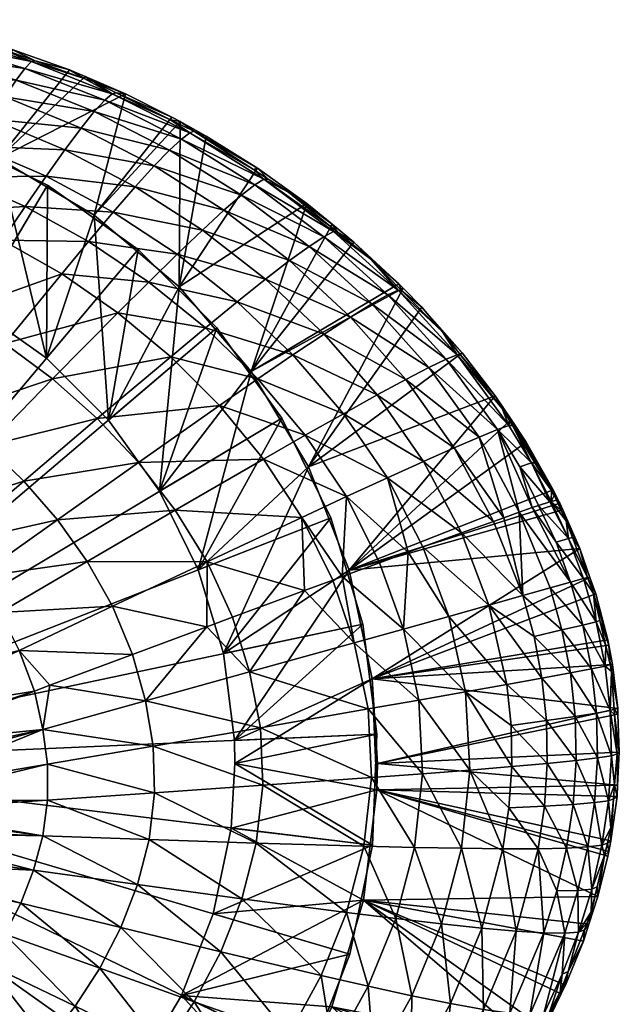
# Model space of a CAD drawing. Extents: x -0.193 to 0.201, y -0.206 to 0.062.
# Tile 256 of 256: x 0.178 to 0.201, y 0.024 to 0.061. Entities that reach past the tile are written whole.
import ezdxf

# ---------------------------------------------------------------- set-up
doc = ezdxf.new("R2010")
doc.units = 0
doc.layers.add('mesh', color=7, linetype='CONTINUOUS')

msp = doc.modelspace()

# ---------------------------------------------------------------- meshes
at = {"layer": 'mesh'}
mesh = msp.add_polyface(dxfattribs=at)
corners = [(0.177052, 0.06005, 0.01195), (0.177725, 0.059922, 0.007951), (0.178605, 0.059494, 0.01195), (0.177069, 0.06011, 0.007951), (0.176897, 0.060106, 0.01195), (0.175441, 0.060448, 0.01195), (0.1755, 0.060557, 0.007951), (0.17351, 0.060901, 0.01195), (0.178459, 0.059463, 0.013653), (0.175304, 0.0604, 0.013656), (0.172082, 0.061053, 0.013658), (0.178211, 0.059206, 0.01528), (0.174828, 0.059692, 0.016822), (0.175097, 0.060136, 0.015289), (0.177879, 0.058765, 0.016808), (0.1741, 0.058202, 0.019481), (0.17746, 0.058127, 0.01821), (0.176955, 0.057287, 0.019467), (0.174497, 0.05905, 0.018226), (0.175719, 0.055081, 0.021573), (0.179016, 0.055123, 0.020573), (0.17822, 0.05397, 0.02157), (0.17637, 0.056262, 0.020583), (0.173141, 0.055968, 0.021573), (0.173645, 0.057164, 0.020592), (0.179729, 0.056124, 0.01945), (0.177219, 0.055785, 0.007951), (0.179901, 0.059151, 0.007951), (0.173292, 0.057307, 0.007951), (0.173292, 0.057307, 0.007376), (0.176322, 0.050142, 0.007376), (0.177219, 0.055785, 0.007376), (0.180842, 0.053637, 0.007951), (0.179075, 0.054786, 0.001341), (0.175287, 0.056627, 0.0007), (0.179075, 0.054786, 0.0007), (0.175287, 0.056627, 0.001341)]
mesh.append_faces([[corners[k] for k in face] for face in [(0, 1, 2, 2), (0, 3, 1, 1), (4, 3, 0, 0), (5, 3, 4, 4), (5, 6, 3, 3), (7, 6, 5, 5), (0, 8, 9, 9), (9, 4, 0, 0), (9, 5, 4, 4), (10, 5, 9, 9), (0, 2, 8, 8), (11, 12, 13, 13), (11, 14, 12, 12), (8, 13, 9, 9), (8, 11, 13, 13), (15, 16, 17, 17), (15, 18, 16, 16), (19, 20, 21, 21), (19, 22, 20, 20), (23, 22, 19, 19), (23, 24, 22, 22), (17, 24, 15, 15), (17, 22, 24, 24), (25, 22, 17, 17), (25, 20, 22, 22), (14, 18, 12, 12), (14, 16, 18, 18), (26, 27, 1, 1), (26, 6, 28, 28), (26, 3, 6, 6), (1, 3, 26, 26), (29, 30, 31, 31), (31, 26, 29, 29), (31, 32, 26, 26), (33, 34, 35, 35), (36, 34, 33, 33)]])
mesh = msp.add_polyface(dxfattribs=at)
corners = [(0.181678, 0.058276, 0.01195), (0.182027, 0.058244, 0.007951), (0.183786, 0.057358, 0.007951), (0.180813, 0.058704, 0.01195), (0.180491, 0.0589, 0.007951), (0.180465, 0.058828, 0.01195), (0.179901, 0.059151, 0.007951), (0.178605, 0.059494, 0.01195), (0.177725, 0.059922, 0.007951), (0.181522, 0.058247, 0.01365), (0.178459, 0.059463, 0.013653), (0.183737, 0.057259, 0.01195), (0.184466, 0.056758, 0.013646), (0.181237, 0.058001, 0.015271), (0.177879, 0.058765, 0.016808), (0.178211, 0.059206, 0.01528), (0.180844, 0.057569, 0.016792), (0.18415, 0.056527, 0.015261), (0.183699, 0.056112, 0.016775), (0.179729, 0.056124, 0.01945), (0.183113, 0.055509, 0.018171), (0.182397, 0.054718, 0.019433), (0.180341, 0.056945, 0.018191), (0.176955, 0.057287, 0.019467), (0.17746, 0.058127, 0.01821), (0.179016, 0.055123, 0.020573), (0.181561, 0.053754, 0.020562), (0.177219, 0.055785, 0.007951), (0.180842, 0.053637, 0.007951), (0.180842, 0.053637, 0.007376), (0.177219, 0.055785, 0.007376)]
mesh.append_faces([[corners[k] for k in face] for face in [(0, 1, 2, 2), (3, 1, 0, 0), (3, 4, 1, 1), (5, 4, 3, 3), (5, 6, 4, 4), (7, 6, 5, 5), (7, 8, 6, 6), (9, 3, 0, 0), (9, 5, 3, 3), (10, 5, 9, 9), (10, 7, 5, 5), (11, 9, 0, 0), (11, 12, 9, 9), (13, 14, 15, 15), (13, 16, 14, 14), (17, 16, 13, 13), (17, 18, 16, 16), (9, 15, 10, 10), (9, 13, 15, 15), (12, 13, 9, 9), (12, 17, 13, 13), (19, 20, 21, 21), (19, 22, 20, 20), (23, 22, 19, 19), (23, 24, 22, 22), (21, 25, 19, 19), (21, 26, 25, 25), (16, 24, 14, 14), (16, 22, 24, 24), (18, 22, 16, 16), (18, 20, 22, 22), (27, 4, 6, 6), (27, 1, 4, 4), (28, 1, 27, 27), (28, 2, 1, 1), (29, 28, 30, 30)]])
mesh = msp.add_polyface(dxfattribs=at)
corners = [(0.187428, 0.055009, 0.01195), (0.188895, 0.054081, 0.007951), (0.188203, 0.054509, 0.01195), (0.184621, 0.056822, 0.01195), (0.184103, 0.057198, 0.007951), (0.185083, 0.056644, 0.007951), (0.183737, 0.057259, 0.01195), (0.183786, 0.057358, 0.007951), (0.181678, 0.058276, 0.01195), (0.184466, 0.056758, 0.013646), (0.18687, 0.05537, 0.01195), (0.18727, 0.055011, 0.013643), (0.189789, 0.053217, 0.01195), (0.186924, 0.054798, 0.015251), (0.183699, 0.056112, 0.016775), (0.18415, 0.056527, 0.015261), (0.186418, 0.054404, 0.01676), (0.189537, 0.052826, 0.015244), (0.18898, 0.052457, 0.016747), (0.189908, 0.053021, 0.01364), (0.184938, 0.053079, 0.019417), (0.185754, 0.053831, 0.018153), (0.188241, 0.051919, 0.018137), (0.182397, 0.054718, 0.019433), (0.183113, 0.055509, 0.018171), (0.181561, 0.053754, 0.020562), (0.183982, 0.052162, 0.020551), (0.180842, 0.053637, 0.007951), (0.184061, 0.050923, 0.007951), (0.187028, 0.055422, 0.007951)]
mesh.append_faces([[corners[k] for k in face] for face in [(0, 1, 2, 2), (3, 4, 5, 5), (6, 4, 3, 3), (6, 7, 4, 4), (8, 7, 6, 6), (3, 9, 6, 6), (10, 9, 3, 3), (10, 11, 9, 9), (0, 11, 10, 10), (11, 2, 12, 12), (0, 2, 11, 11), (13, 14, 15, 15), (13, 16, 14, 14), (17, 16, 13, 13), (17, 18, 16, 16), (11, 15, 9, 9), (11, 13, 15, 15), (19, 13, 11, 11), (19, 17, 13, 13), (20, 21, 22, 22), (23, 21, 20, 20), (23, 24, 21, 21), (20, 25, 23, 23), (20, 26, 25, 25), (16, 24, 14, 14), (16, 21, 24, 24), (18, 21, 16, 16), (18, 22, 21, 21), (27, 4, 7, 7), (28, 5, 4, 4), (0, 29, 1, 1), (10, 29, 0, 0), (3, 29, 10, 10), (3, 5, 29, 29), (28, 1, 29, 29), (29, 5, 28, 28)]])
mesh = msp.add_polyface(dxfattribs=at)
corners = [(0.179608, 0.051419, 0.022462), (0.175537, 0.049959, 0.023958), (0.177361, 0.052701, 0.022457), (0.177453, 0.048778, 0.023979), (0.181741, 0.049943, 0.022468), (0.179264, 0.047432, 0.023999), (0.183741, 0.048278, 0.022475), (0.180956, 0.045928, 0.024019), (0.18559, 0.04643, 0.022484), (0.182512, 0.04427, 0.024039), (0.175296, 0.046108, 0.025221), (0.176788, 0.044898, 0.025245), (0.178175, 0.04356, 0.025268), (0.180623, 0.052643, 0.021567), (0.183982, 0.052162, 0.020551), (0.182906, 0.051106, 0.021564), (0.181561, 0.053754, 0.020562), (0.17822, 0.05397, 0.02157), (0.179016, 0.055123, 0.020573), (0.175018, 0.05378, 0.02245), (0.175719, 0.055081, 0.021573), (0.184061, 0.050923, 0.007951), (0.184103, 0.057198, 0.007951), (0.180842, 0.053637, 0.007951), (0.180842, 0.053637, 0.007376), (0.181381, 0.045877, 0.007376), (0.184061, 0.050923, 0.007376), (0.179028, 0.048219, 0.007376), (0.177219, 0.055785, 0.007376), (0.176322, 0.050142, 0.007376), (0.166071, 0.032851, 0.0007), (0.182508, 0.052347, 0.0007), (0.179075, 0.054786, 0.0007), (0.185492, 0.049375, 0.0007), (0.182508, 0.052347, 0.001341), (0.179075, 0.054786, 0.001341), (0.175287, 0.056627, 0.001341)]
mesh.append_faces([[corners[k] for k in face] for face in [(0, 1, 2, 2), (0, 3, 1, 1), (4, 3, 0, 0), (4, 5, 3, 3), (6, 5, 4, 4), (6, 7, 5, 5), (8, 9, 7, 7), (5, 10, 3, 3), (5, 11, 10, 10), (7, 11, 5, 5), (9, 12, 7, 7), (13, 14, 15, 15), (13, 16, 14, 14), (17, 16, 13, 13), (17, 18, 16, 16), (17, 19, 20, 20), (17, 2, 19, 19), (13, 2, 17, 17), (13, 0, 2, 2), (15, 0, 13, 13), (15, 4, 0, 0), (21, 22, 23, 23), (24, 25, 26, 26), (24, 27, 25, 25), (28, 27, 24, 24), (28, 29, 27, 27), (24, 21, 23, 23), (26, 21, 24, 24), (30, 31, 32, 32), (30, 33, 31, 31), (34, 32, 31, 31), (35, 32, 34, 34), (27, 34, 25, 25), (27, 35, 34, 34), (29, 35, 27, 27), (29, 36, 35, 35)]])
mesh = msp.add_polyface(dxfattribs=at)
corners = [(0.176385, 0.039923, 0.026373), (0.171941, 0.036759, 0.027675), (0.171777, 0.037111, 0.027675), (0.17228, 0.036034, 0.027677), (0.177264, 0.038578, 0.026385), (0.178002, 0.03714, 0.026395), (0.172419, 0.035736, 0.027677), (0.171356, 0.037726, 0.027673), (0.175389, 0.041177, 0.026362), (0.174294, 0.042333, 0.02635), (0.170321, 0.039241, 0.027669), (0.171744, 0.041691, 0.026955), (0.173109, 0.043388, 0.026338), (0.171846, 0.044339, 0.026327), (0.181538, 0.038815, 0.025332), (0.180574, 0.040516, 0.025312), (0.179443, 0.042097, 0.025291), (0.178175, 0.04356, 0.025268), (0.176788, 0.044898, 0.025245), (0.175296, 0.046108, 0.025221), (0.180956, 0.045928, 0.024019), (0.182512, 0.04427, 0.024039), (0.183911, 0.042461, 0.02406), (0.185115, 0.040503, 0.024079), (0.187947, 0.045953, 0.0007), (0.185492, 0.049375, 0.0007), (0.166071, 0.032851, 0.0007), (0.179075, 0.054786, 0.0007), (0.175287, 0.056627, 0.0007), (0.171582, 0.037001, 0.0277), (0.171047, 0.038078, 0.027693), (0.170715, 0.038663, 0.027671), (0.17041, 0.039111, 0.02767), (0.182293, 0.036989, 0.025299), (0.185102, 0.038036, 0.024444)]
mesh.append_faces([[corners[k] for k in face] for face in [(0, 1, 2, 2), (0, 3, 1, 1), (4, 3, 0, 0), (5, 6, 4, 4), (7, 0, 2, 2), (7, 8, 0, 0), (9, 10, 11, 11), (12, 11, 13, 13), (12, 9, 11, 11), (4, 14, 5, 5), (4, 15, 14, 14), (0, 15, 4, 4), (0, 16, 15, 15), (8, 16, 0, 0), (8, 17, 16, 16), (9, 17, 8, 8), (9, 18, 17, 17), (12, 18, 9, 9), (13, 19, 12, 12), (20, 17, 18, 18), (21, 16, 17, 17), (22, 16, 21, 21), (22, 15, 16, 16), (23, 14, 15, 15), (24, 25, 26, 26), (27, 28, 26, 26), (2, 1, 29, 29), (7, 2, 29, 29), (30, 7, 29, 29), (30, 8, 7, 7), (30, 9, 8, 8), (31, 9, 30, 30), (9, 32, 10, 10), (31, 32, 9, 9), (5, 14, 33, 33), (34, 33, 14, 14)]])
mesh = msp.add_polyface(dxfattribs=at)
corners = [(0.191321, 0.051969, 0.01195), (0.190684, 0.052621, 0.007951), (0.192388, 0.051042, 0.007951), (0.190054, 0.053001, 0.01195), (0.189853, 0.053299, 0.007951), (0.189789, 0.053217, 0.01195), (0.188203, 0.054509, 0.01195), (0.188895, 0.054081, 0.007951), (0.18727, 0.055011, 0.013643), (0.189908, 0.053021, 0.01364), (0.19236, 0.050802, 0.013639), (0.194037, 0.049214, 0.01195), (0.194594, 0.048345, 0.013639), (0.191966, 0.050622, 0.015239), (0.18898, 0.052457, 0.016747), (0.189537, 0.052826, 0.015244), (0.19136, 0.05028, 0.016738), (0.194178, 0.048179, 0.015237), (0.193526, 0.047866, 0.016733), (0.187329, 0.051214, 0.019403), (0.190551, 0.049782, 0.018126), (0.189549, 0.049132, 0.019394), (0.188241, 0.051919, 0.018137), (0.186791, 0.047715, 0.007951), (0.192553, 0.050874, 0.007951), (0.188955, 0.044102, 0.007951), (0.193255, 0.050156, 0.007951), (0.194782, 0.048421, 0.007951), (0.194707, 0.048357, 0.01195), (0.192495, 0.050778, 0.01195)]
mesh.append_faces([[corners[k] for k in face] for face in [(0, 1, 2, 2), (3, 1, 0, 0), (3, 4, 1, 1), (5, 4, 3, 3), (6, 4, 5, 5), (6, 7, 4, 4), (8, 5, 9, 9), (9, 0, 10, 10), (9, 3, 0, 0), (5, 3, 9, 9), (11, 12, 10, 10), (13, 14, 15, 15), (13, 16, 14, 14), (17, 16, 13, 13), (17, 18, 16, 16), (10, 15, 9, 9), (10, 13, 15, 15), (12, 13, 10, 10), (12, 17, 13, 13), (19, 20, 21, 21), (19, 22, 20, 20), (16, 22, 14, 14), (16, 20, 22, 22), (18, 20, 16, 16), (23, 2, 1, 1), (23, 24, 2, 2), (25, 26, 24, 24), (27, 28, 11, 11), (11, 26, 27, 27), (29, 26, 11, 11), (29, 24, 26, 26), (29, 2, 24, 24), (0, 2, 29, 29), (10, 0, 29, 29), (11, 10, 29, 29), (28, 12, 11, 11)]])
mesh = msp.add_polyface(dxfattribs=at)
corners = [(0.18559, 0.04643, 0.022484), (0.180956, 0.045928, 0.024019), (0.183741, 0.048278, 0.022475), (0.187261, 0.044397, 0.022496), (0.182512, 0.04427, 0.024039), (0.184938, 0.053079, 0.019417), (0.188241, 0.051919, 0.018137), (0.187329, 0.051214, 0.019403), (0.187036, 0.047432, 0.021566), (0.190282, 0.046115, 0.02054), (0.188834, 0.045297, 0.021572), (0.185051, 0.049367, 0.021563), (0.188368, 0.048342, 0.020539), (0.186258, 0.050356, 0.020543), (0.182906, 0.051106, 0.021564), (0.183982, 0.052162, 0.020551), (0.189549, 0.049132, 0.019394), (0.181741, 0.049943, 0.022468), (0.190396, 0.042971, 0.021581), (0.186791, 0.047715, 0.007951), (0.188895, 0.054081, 0.007951), (0.184061, 0.050923, 0.007951), (0.189853, 0.053299, 0.007951), (0.190684, 0.052621, 0.007951), (0.188955, 0.044102, 0.007951), (0.192553, 0.050874, 0.007951), (0.184061, 0.050923, 0.007376), (0.183316, 0.043179, 0.007376), (0.186791, 0.047715, 0.007376), (0.181381, 0.045877, 0.007376), (0.188955, 0.044102, 0.007376), (0.187947, 0.045953, 0.001341), (0.185492, 0.049375, 0.0007), (0.187947, 0.045953, 0.0007), (0.185492, 0.049375, 0.001341), (0.182508, 0.052347, 0.0007), (0.182508, 0.052347, 0.001341)]
mesh.append_faces([[corners[k] for k in face] for face in [(0, 1, 2, 2), (3, 4, 0, 0), (5, 6, 7, 7), (8, 9, 10, 10), (11, 12, 8, 8), (11, 13, 12, 12), (14, 13, 11, 11), (14, 15, 13, 13), (7, 15, 5, 5), (7, 13, 15, 15), (16, 13, 7, 7), (16, 12, 13, 13), (11, 17, 14, 14), (11, 2, 17, 17), (8, 2, 11, 11), (8, 0, 2, 2), (10, 0, 8, 8), (10, 3, 0, 0), (18, 3, 10, 10), (19, 20, 21, 21), (19, 22, 20, 20), (23, 22, 19, 19), (24, 25, 19, 19), (26, 27, 28, 28), (26, 29, 27, 27), (26, 19, 21, 21), (28, 19, 26, 26), (28, 24, 19, 19), (30, 24, 28, 28), (31, 32, 33, 33), (34, 32, 31, 31), (34, 35, 32, 32), (36, 35, 34, 34), (27, 34, 31, 31), (29, 34, 27, 27), (29, 36, 34, 34)]])
mesh = msp.add_polyface(dxfattribs=at)
corners = [(0.198222, 0.043229, 0.008459), (0.196635, 0.045902, 0.007951), (0.197209, 0.04504, 0.007951), (0.19669, 0.04567, 0.01195), (0.196305, 0.046312, 0.01195), (0.196038, 0.046797, 0.007951), (0.196576, 0.045861, 0.01195), (0.194594, 0.048345, 0.013639), (0.196555, 0.045668, 0.013641), (0.197414, 0.044256, 0.013643), (0.197537, 0.044257, 0.01195), (0.196116, 0.045512, 0.015238), (0.193526, 0.047866, 0.016733), (0.194178, 0.048179, 0.015237), (0.195422, 0.04523, 0.016733), (0.196964, 0.044104, 0.015239), (0.191564, 0.046827, 0.019391), (0.194486, 0.044827, 0.01812), (0.193323, 0.04431, 0.019392), (0.192651, 0.047413, 0.01812), (0.189549, 0.049132, 0.019394), (0.190551, 0.049782, 0.018126), (0.188834, 0.045297, 0.021572), (0.190282, 0.046115, 0.02054), (0.191949, 0.043687, 0.020545), (0.187036, 0.047432, 0.021566), (0.188368, 0.048342, 0.020539), (0.190495, 0.040182, 0.007951), (0.194707, 0.048357, 0.01195), (0.194782, 0.048421, 0.007951), (0.196945, 0.04238, 0.016708), (0.188955, 0.044102, 0.007951), (0.193255, 0.050156, 0.007951)]
mesh.append_faces([[corners[k] for k in face] for face in [(0, 1, 2, 2), (3, 1, 0, 0), (1, 4, 5, 5), (1, 6, 4, 4), (3, 6, 1, 1), (7, 4, 8, 8), (9, 3, 10, 10), (8, 3, 9, 9), (8, 6, 3, 3), (4, 6, 8, 8), (11, 12, 13, 13), (11, 14, 12, 12), (8, 13, 7, 7), (8, 11, 13, 13), (9, 11, 8, 8), (9, 15, 11, 11), (16, 17, 18, 18), (16, 19, 17, 17), (20, 19, 16, 16), (20, 21, 19, 19), (22, 23, 24, 24), (25, 26, 23, 23), (16, 26, 20, 20), (16, 23, 26, 26), (18, 23, 16, 16), (18, 24, 23, 23), (12, 19, 21, 21), (14, 19, 12, 12), (14, 17, 19, 19), (27, 1, 5, 5), (5, 28, 29, 29), (5, 4, 28, 28), (7, 28, 4, 4), (30, 14, 11, 11), (31, 5, 29, 29), (29, 32, 31, 31)]])
mesh = msp.add_polyface(dxfattribs=at)
corners = [(0.188813, 0.039413, 0.023014), (0.19069, 0.037432, 0.022551), (0.186724, 0.036326, 0.024122), (0.182783, 0.035227, 0.02537), (0.185102, 0.038036, 0.024444), (0.187261, 0.044397, 0.022496), (0.183911, 0.042461, 0.02406), (0.182512, 0.04427, 0.024039), (0.188708, 0.042187, 0.022509), (0.185115, 0.040503, 0.024079), (0.180574, 0.040516, 0.025312), (0.181538, 0.038815, 0.025332), (0.188834, 0.045297, 0.021572), (0.191949, 0.043687, 0.020545), (0.190396, 0.042971, 0.021581), (0.190238, 0.03994, 0.022353), (0.188955, 0.044102, 0.007376), (0.185736, 0.03702, 0.007376), (0.190495, 0.040182, 0.007376), (0.184781, 0.0402, 0.007376), (0.186791, 0.047715, 0.007376), (0.183316, 0.043179, 0.007376), (0.190495, 0.040182, 0.007951), (0.188955, 0.044102, 0.007951), (0.166071, 0.032851, 0.0007), (0.189806, 0.042174, 0.0007), (0.187947, 0.045953, 0.0007), (0.191017, 0.03814, 0.0007), (0.189806, 0.042174, 0.001341), (0.191017, 0.03814, 0.001341), (0.187947, 0.045953, 0.001341), (0.186077, 0.038398, 0.024069), (0.182293, 0.036989, 0.025299), (0.189884, 0.039809, 0.022517)]
mesh.append_faces([[corners[k] for k in face] for face in [(0, 1, 2, 2), (2, 3, 4, 4), (5, 6, 7, 7), (8, 6, 5, 5), (8, 9, 6, 6), (0, 9, 8, 8), (9, 10, 6, 6), (4, 11, 9, 9), (12, 13, 14, 14), (14, 8, 5, 5), (15, 8, 14, 14), (16, 17, 18, 18), (16, 19, 17, 17), (20, 19, 16, 16), (20, 21, 19, 19), (16, 22, 23, 23), (18, 22, 16, 16), (24, 25, 26, 26), (24, 27, 25, 25), (28, 25, 29, 29), (28, 26, 25, 25), (30, 26, 28, 28), (17, 28, 29, 29), (19, 28, 17, 17), (19, 30, 28, 28), (21, 30, 19, 19), (0, 2, 31, 31), (3, 32, 4, 4), (2, 4, 31, 31), (1, 33, 15, 15), (0, 33, 1, 1), (0, 8, 33, 33), (4, 9, 31, 31), (0, 31, 9, 9), (15, 33, 8, 8)]])
mesh = msp.add_polyface(dxfattribs=at)
corners = [(0.196477, 0.035846, 0.01945), (0.194909, 0.035567, 0.020608), (0.194273, 0.038433, 0.020581), (0.195793, 0.038858, 0.019423), (0.194762, 0.0416, 0.019405), (0.197081, 0.039218, 0.018146), (0.192555, 0.037953, 0.02162), (0.192742, 0.040863, 0.020942), (0.19069, 0.037432, 0.022551), (0.190238, 0.03994, 0.022353), (0.193138, 0.035256, 0.021646), (0.196964, 0.044104, 0.015239), (0.197441, 0.042555, 0.015892), (0.196116, 0.045512, 0.015238), (0.190396, 0.042971, 0.021581), (0.191949, 0.043687, 0.020545), (0.193323, 0.04431, 0.019392), (0.196357, 0.042174, 0.017673), (0.194486, 0.044827, 0.01812), (0.195422, 0.04523, 0.016733), (0.190495, 0.040182, 0.007951), (0.198484, 0.042725, 0.007951), (0.198229, 0.043233, 0.007951), (0.197209, 0.04504, 0.007951), (0.198593, 0.042476, 0.007951), (0.191368, 0.036062, 0.007951), (0.199241, 0.041009, 0.007951), (0.199845, 0.039284, 0.007951), (0.199626, 0.039911, 0.007951), (0.196038, 0.046797, 0.007951), (0.188955, 0.044102, 0.007951), (0.196635, 0.045902, 0.007951), (0.190495, 0.040182, 0.007376), (0.191368, 0.036062, 0.007376), (0.191017, 0.03814, 0.001341), (0.189806, 0.042174, 0.0007), (0.191017, 0.03814, 0.0007), (0.195969, 0.042034, 0.018095), (0.191653, 0.040462, 0.021556), (0.193293, 0.041064, 0.020523), (0.196945, 0.04238, 0.016708)]
mesh.append_faces([[corners[k] for k in face] for face in [(0, 1, 2, 2), (3, 4, 5, 5), (2, 3, 0, 0), (2, 6, 7, 7), (1, 6, 2, 2), (6, 8, 9, 9), (10, 8, 6, 6), (11, 12, 13, 13), (14, 15, 7, 7), (4, 15, 16, 16), (17, 18, 19, 19), (20, 21, 22, 22), (23, 20, 22, 22), (20, 24, 21, 21), (25, 26, 20, 20), (27, 28, 25, 25), (20, 29, 30, 30), (23, 31, 20, 20), (32, 25, 20, 20), (33, 25, 32, 32), (34, 35, 36, 36), (5, 4, 37, 37), (7, 6, 38, 38), (39, 4, 3, 3), (2, 39, 3, 3), (37, 17, 5, 5), (2, 7, 39, 39), (6, 9, 38, 38), (19, 40, 17, 17), (7, 15, 39, 39), (9, 14, 38, 38), (16, 37, 4, 4), (16, 18, 37, 37), (14, 7, 38, 38), (4, 39, 15, 15), (17, 37, 18, 18)]])
mesh = msp.add_polyface(dxfattribs=at)
corners = [(0.198222, 0.043229, 0.008459), (0.19817, 0.043201, 0.011951), (0.197537, 0.044257, 0.01195), (0.19669, 0.04567, 0.01195), (0.197209, 0.04504, 0.007951), (0.198229, 0.043233, 0.007951), (0.198729, 0.042052, 0.01195), (0.198541, 0.042449, 0.011951), (0.198593, 0.042476, 0.007951), (0.199241, 0.041009, 0.007951), (0.198964, 0.041426, 0.01195), (0.198265, 0.043021, 0.011951), (0.198356, 0.042839, 0.011951), (0.198484, 0.042725, 0.007951), (0.198817, 0.041387, 0.013649), (0.199378, 0.039867, 0.013651), (0.198342, 0.04124, 0.01525), (0.198891, 0.039727, 0.015255), (0.197441, 0.042555, 0.015892), (0.197414, 0.044256, 0.013643), (0.198109, 0.042777, 0.013993), (0.196964, 0.044104, 0.015239), (0.190495, 0.040182, 0.007951), (0.199535, 0.039912, 0.01195), (0.198151, 0.042787, 0.01364), (0.197676, 0.042633, 0.015224), (0.196945, 0.04238, 0.016708), (0.197081, 0.039218, 0.018146), (0.196357, 0.042174, 0.017673), (0.196116, 0.045512, 0.015238)]
mesh.append_faces([[corners[k] for k in face] for face in [(0, 1, 2, 2), (3, 0, 2, 2), (0, 4, 5, 5), (6, 7, 8, 8), (9, 6, 8, 8), (9, 10, 6, 6), (11, 1, 0, 0), (12, 8, 7, 7), (12, 13, 8, 8), (11, 13, 12, 12), (11, 5, 13, 13), (0, 5, 11, 11), (6, 10, 14, 14), (15, 16, 14, 14), (17, 18, 16, 16), (19, 2, 1, 1), (20, 21, 19, 19), (22, 9, 8, 8), (9, 23, 10, 10), (24, 12, 7, 7), (6, 24, 7, 7), (14, 10, 23, 23), (14, 24, 6, 6), (20, 24, 14, 14), (14, 25, 20, 20), (14, 16, 25, 25), (16, 18, 25, 25), (17, 26, 18, 18), (27, 28, 26, 26), (11, 12, 24, 24), (24, 1, 11, 11), (24, 19, 1, 1), (24, 20, 19, 19), (29, 18, 26, 26), (21, 25, 18, 18), (20, 25, 21, 21)]])
mesh = msp.add_polyface(dxfattribs=at)
corners = [(0.200475, 0.036611, 0.007951), (0.200386, 0.036603, 0.01195), (0.200337, 0.037339, 0.007951), (0.200297, 0.037547, 0.007951), (0.199763, 0.039304, 0.01195), (0.199845, 0.039284, 0.007951), (0.200001, 0.038271, 0.01195), (0.200222, 0.037314, 0.01195), (0.197081, 0.039218, 0.018146), (0.19812, 0.03951, 0.016755), (0.198565, 0.037917, 0.016763), (0.200197, 0.036549, 0.013657), (0.199855, 0.038227, 0.013654), (0.199378, 0.039867, 0.013651), (0.199354, 0.038103, 0.01526), (0.198891, 0.039727, 0.015255), (0.199685, 0.036441, 0.015267), (0.198342, 0.04124, 0.01525), (0.195793, 0.038858, 0.019423), (0.197506, 0.037672, 0.018156), (0.197808, 0.036087, 0.018171), (0.198883, 0.036286, 0.016774), (0.191368, 0.036062, 0.007951), (0.199626, 0.039911, 0.007951), (0.199241, 0.041009, 0.007951), (0.199535, 0.039912, 0.01195), (0.198817, 0.041387, 0.013649), (0.196945, 0.04238, 0.016708)]
mesh.append_faces([[corners[k] for k in face] for face in [(0, 1, 2, 2), (3, 4, 5, 5), (3, 6, 4, 4), (2, 6, 3, 3), (2, 7, 6, 6), (1, 7, 2, 2), (8, 9, 10, 10), (11, 7, 1, 1), (12, 7, 11, 11), (12, 6, 7, 7), (12, 4, 6, 6), (13, 4, 12, 12), (14, 9, 15, 15), (14, 10, 9, 9), (16, 10, 14, 14), (13, 15, 17, 17), (12, 15, 13, 13), (12, 14, 15, 15), (11, 14, 12, 12), (11, 16, 14, 14), (18, 19, 20, 20), (21, 10, 16, 16), (19, 10, 21, 21), (19, 8, 10, 10), (18, 8, 19, 19), (22, 2, 3, 3), (5, 22, 3, 3), (22, 0, 2, 2), (22, 23, 24, 24), (23, 25, 24, 24), (5, 25, 23, 23), (5, 4, 25, 25), (26, 25, 13, 13), (13, 25, 4, 4), (9, 27, 15, 15), (8, 27, 9, 9)]])
mesh = msp.add_polyface(dxfattribs=at)
corners = [(0.186436, 0.027727, 0.024201), (0.189438, 0.024815, 0.022733), (0.185639, 0.025713, 0.024223), (0.18698, 0.02984, 0.02418), (0.190405, 0.027206, 0.022688), (0.178056, 0.027565, 0.026461), (0.181851, 0.026632, 0.025414), (0.181051, 0.02509, 0.025421), (0.178543, 0.028812, 0.026454), (0.182485, 0.028265, 0.025407), (0.17889, 0.030118, 0.026446), (0.182922, 0.029975, 0.0254), (0.179072, 0.031468, 0.026439), (0.183129, 0.031744, 0.025391), (0.179071, 0.032826, 0.026431), (0.18308, 0.033515, 0.02538), (0.17889, 0.034142, 0.026424), (0.182783, 0.035227, 0.02537), (0.187135, 0.034213, 0.024138), (0.186724, 0.036326, 0.024122), (0.187225, 0.032027, 0.024159), (0.184628, 0.023816, 0.024245), (0.19104, 0.027674, 0.007376), (0.18535, 0.027158, 0.007376), (0.18415, 0.024063, 0.007376), (0.186024, 0.030409, 0.007376), (0.191552, 0.031855, 0.007376), (0.186173, 0.032851, 0.007376), (0.191368, 0.036062, 0.007376), (0.186154, 0.033727, 0.007376), (0.190495, 0.040182, 0.007376), (0.185736, 0.03702, 0.007376), (0.166071, 0.032851, 0.0007), (0.191382, 0.029754, 0.0007), (0.191547, 0.033962, 0.0007), (0.190527, 0.02563, 0.0007), (0.191547, 0.033962, 0.001341), (0.191017, 0.03814, 0.001341), (0.191382, 0.029754, 0.001341), (0.190527, 0.02563, 0.001341), (0.179152, 0.035819, 0.026254), (0.182293, 0.036989, 0.025299)]
mesh.append_faces([[corners[k] for k in face] for face in [(0, 1, 2, 2), (3, 4, 0, 0), (5, 6, 7, 7), (8, 9, 6, 6), (10, 11, 9, 9), (12, 11, 10, 10), (12, 13, 11, 11), (14, 13, 12, 12), (14, 15, 13, 13), (16, 15, 14, 14), (16, 17, 15, 15), (18, 17, 19, 19), (18, 15, 17, 17), (20, 15, 18, 18), (20, 13, 15, 15), (3, 13, 20, 20), (3, 11, 13, 13), (0, 11, 3, 3), (0, 9, 11, 11), (2, 9, 0, 0), (2, 6, 9, 9), (21, 6, 2, 2), (21, 7, 6, 6), (22, 23, 24, 24), (22, 25, 23, 23), (26, 27, 25, 25), (28, 29, 27, 27), (30, 31, 29, 29), (32, 33, 34, 34), (32, 35, 33, 33), (29, 36, 27, 27), (31, 37, 29, 29), (38, 25, 27, 27), (38, 23, 25, 25), (39, 24, 23, 23), (40, 41, 17, 17)]])
mesh = msp.add_polyface(dxfattribs=at)
corners = [(0.18698, 0.02984, 0.02418), (0.191061, 0.029719, 0.022646), (0.190405, 0.027206, 0.022688), (0.187225, 0.032027, 0.024159), (0.191347, 0.032322, 0.022607), (0.187135, 0.034213, 0.024138), (0.191218, 0.034921, 0.022574), (0.186724, 0.036326, 0.024122), (0.19069, 0.037432, 0.022551), (0.194909, 0.035567, 0.020608), (0.193138, 0.035256, 0.021646), (0.192555, 0.037953, 0.02162), (0.195075, 0.032606, 0.02065), (0.193286, 0.032467, 0.021685), (0.194753, 0.029639, 0.020701), (0.192981, 0.029673, 0.021731), (0.193996, 0.026775, 0.020759), (0.192273, 0.026975, 0.021782), (0.19104, 0.027674, 0.007951), (0.199929, 0.027812, 0.007951), (0.191552, 0.031855, 0.007951), (0.191571, 0.032851, 0.007951), (0.200679, 0.034946, 0.007951), (0.191368, 0.036062, 0.007951), (0.191552, 0.031855, 0.007376), (0.186024, 0.030409, 0.007376), (0.19104, 0.027674, 0.007376), (0.191368, 0.036062, 0.007376), (0.186173, 0.032851, 0.007376), (0.190495, 0.040182, 0.007376), (0.186154, 0.033727, 0.007376), (0.191382, 0.029754, 0.001341), (0.191382, 0.029754, 0.0007), (0.190527, 0.02563, 0.001341), (0.191547, 0.033962, 0.0007), (0.191547, 0.033962, 0.001341), (0.191017, 0.03814, 0.0007), (0.191017, 0.03814, 0.001341), (0.18535, 0.027158, 0.007376)]
mesh.append_faces([[corners[k] for k in face] for face in [(0, 1, 2, 2), (3, 1, 0, 0), (3, 4, 1, 1), (5, 4, 3, 3), (5, 6, 4, 4), (7, 6, 5, 5), (7, 8, 6, 6), (9, 10, 11, 11), (12, 13, 10, 10), (14, 15, 13, 13), (16, 17, 15, 15), (10, 6, 8, 8), (13, 6, 10, 10), (13, 4, 6, 6), (15, 4, 13, 13), (15, 1, 4, 4), (17, 1, 15, 15), (17, 2, 1, 1), (18, 19, 20, 20), (21, 22, 23, 23), (24, 25, 26, 26), (27, 28, 24, 24), (29, 30, 27, 27), (26, 18, 24, 24), (24, 21, 23, 23), (24, 20, 21, 21), (18, 20, 24, 24), (27, 24, 23, 23), (31, 32, 33, 33), (31, 34, 32, 32), (35, 34, 31, 31), (35, 36, 34, 34), (37, 36, 35, 35), (28, 35, 31, 31), (30, 37, 35, 35), (33, 38, 31, 31)]])
mesh = msp.add_polyface(dxfattribs=at)
corners = [(0.197662, 0.029625, 0.018258), (0.197901, 0.031234, 0.018233), (0.198741, 0.029648, 0.016841), (0.196477, 0.035846, 0.01945), (0.196634, 0.0343, 0.019471), (0.194909, 0.035567, 0.020608), (0.197977, 0.034481, 0.018189), (0.198008, 0.032858, 0.01821), (0.196661, 0.032737, 0.019494), (0.195075, 0.032606, 0.02065), (0.197808, 0.036087, 0.018171), (0.195793, 0.038858, 0.019423), (0.196556, 0.031173, 0.019519), (0.196325, 0.029623, 0.019546), (0.196829, 0.026501, 0.018313), (0.195527, 0.026614, 0.019605), (0.193138, 0.035256, 0.021646), (0.194753, 0.029639, 0.020701), (0.193286, 0.032467, 0.021685), (0.193996, 0.026775, 0.020759), (0.192981, 0.029673, 0.021731), (0.197879, 0.026438, 0.016882), (0.198368, 0.028025, 0.016861), (0.200674, 0.032031, 0.007951), (0.200738, 0.033281, 0.007951), (0.191571, 0.032851, 0.007951), (0.191552, 0.031855, 0.007951), (0.200344, 0.029521, 0.007951), (0.20042, 0.02992, 0.007951), (0.200652, 0.031608, 0.007951), (0.200301, 0.029343, 0.007951), (0.199929, 0.027812, 0.007951), (0.19104, 0.027674, 0.007951), (0.199588, 0.026765, 0.007951), (0.199378, 0.026121, 0.007951), (0.191368, 0.036062, 0.007951), (0.200679, 0.034946, 0.007951), (0.200475, 0.036611, 0.007951), (0.200687, 0.034721, 0.007951)]
mesh.append_faces([[corners[k] for k in face] for face in [(0, 1, 2, 2), (3, 4, 5, 5), (6, 4, 3, 3), (7, 4, 6, 6), (8, 4, 7, 7), (8, 5, 4, 4), (9, 5, 8, 8), (3, 10, 6, 6), (3, 11, 10, 10), (0, 12, 1, 1), (0, 13, 12, 12), (14, 13, 0, 0), (14, 15, 13, 13), (9, 16, 5, 5), (17, 18, 9, 9), (19, 20, 17, 17), (1, 8, 7, 7), (12, 8, 1, 1), (12, 9, 8, 8), (13, 9, 12, 12), (13, 17, 9, 9), (15, 17, 13, 13), (15, 19, 17, 17), (0, 21, 14, 14), (0, 22, 21, 21), (2, 22, 0, 0), (23, 24, 25, 25), (26, 27, 28, 28), (26, 23, 25, 25), (28, 29, 26, 26), (26, 30, 27, 27), (26, 31, 30, 30), (32, 33, 31, 31), (34, 33, 32, 32), (35, 36, 37, 37), (24, 38, 25, 25)]])
mesh = msp.add_polyface(dxfattribs=at)
corners = [(0.172755, 0.028743, 0.027678), (0.172782, 0.028871, 0.027679), (0.178056, 0.027565, 0.026461), (0.177449, 0.026384, 0.026469), (0.172824, 0.029063, 0.027679), (0.178543, 0.028812, 0.026454), (0.172939, 0.029605, 0.027679), (0.173073, 0.030232, 0.02768), (0.17889, 0.030118, 0.026446), (0.173096, 0.03034, 0.02768), (0.179071, 0.032826, 0.026431), (0.173204, 0.03183, 0.02768), (0.17889, 0.034142, 0.026424), (0.173209, 0.031409, 0.02768), (0.179072, 0.031468, 0.026439), (0.173213, 0.031076, 0.02768), (0.173215, 0.030895, 0.027681), (0.173191, 0.032922, 0.02768), (0.173092, 0.033556, 0.027679), (0.181051, 0.02509, 0.025421), (0.181851, 0.026632, 0.025414), (0.182485, 0.028265, 0.025407), (0.179152, 0.035819, 0.026254), (0.182783, 0.035227, 0.02537), (0.178002, 0.03714, 0.026395), (0.172782, 0.034668, 0.027678), (0.17271, 0.034928, 0.027678), (0.172581, 0.03539, 0.027678), (0.189005, 0.021703, 0.0007), (0.190527, 0.02563, 0.0007), (0.166071, 0.032851, 0.0007), (0.191547, 0.033962, 0.0007), (0.191017, 0.03814, 0.0007), (0.17596, 0.024247, 0.026484), (0.171809, 0.026925, 0.027694), (0.176746, 0.025278, 0.026476), (0.172348, 0.027977, 0.027694), (0.172177, 0.0275, 0.027676), (0.173195, 0.032604, 0.02768), (0.178573, 0.035603, 0.02639), (0.17303, 0.033779, 0.027679), (0.182293, 0.036989, 0.025299)]
mesh.append_faces([[corners[k] for k in face] for face in [(0, 1, 2, 2), (3, 0, 2, 2), (4, 2, 1, 1), (4, 5, 2, 2), (6, 5, 4, 4), (7, 5, 6, 6), (7, 8, 5, 5), (9, 8, 7, 7), (10, 11, 12, 12), (10, 13, 11, 11), (14, 13, 10, 10), (14, 15, 13, 13), (8, 15, 14, 14), (8, 16, 15, 15), (9, 16, 8, 8), (12, 17, 18, 18), (2, 19, 3, 3), (5, 20, 2, 2), (8, 21, 5, 5), (22, 23, 12, 12), (24, 25, 26, 26), (26, 27, 24, 24), (28, 29, 30, 30), (31, 32, 30, 30), (33, 34, 35, 35), (35, 36, 3, 3), (34, 37, 35, 35), (12, 38, 17, 17), (11, 38, 12, 12), (12, 39, 22, 22), (18, 39, 12, 12), (39, 18, 40, 40), (25, 39, 40, 40), (24, 39, 25, 25), (22, 39, 24, 24), (24, 41, 22, 22)]])
mesh = msp.add_polyface(dxfattribs=at)
corners = [(0.200652, 0.031608, 0.007951), (0.200559, 0.03204, 0.01195), (0.200674, 0.032031, 0.007951), (0.200475, 0.036611, 0.007951), (0.200445, 0.036348, 0.01195), (0.200386, 0.036603, 0.01195), (0.200679, 0.034946, 0.007951), (0.200548, 0.034916, 0.01195), (0.200687, 0.034721, 0.007951), (0.200562, 0.034712, 0.01195), (0.200738, 0.033281, 0.007951), (0.199911, 0.033066, 0.015285), (0.199097, 0.032968, 0.016805), (0.199061, 0.034636, 0.016789), (0.200438, 0.03315, 0.013663), (0.199872, 0.034763, 0.015276), (0.200392, 0.034858, 0.01366), (0.200197, 0.036549, 0.013657), (0.199685, 0.036441, 0.015267), (0.198883, 0.036286, 0.016774), (0.197808, 0.036087, 0.018171), (0.197506, 0.037672, 0.018156), (0.198008, 0.032858, 0.01821), (0.197977, 0.034481, 0.018189), (0.200331, 0.031444, 0.013666), (0.199802, 0.031371, 0.015295), (0.198987, 0.031301, 0.016822), (0.191552, 0.031855, 0.007951), (0.191571, 0.032851, 0.007951), (0.200658, 0.033217, 0.01195)]
mesh.append_faces([[corners[k] for k in face] for face in [(0, 1, 2, 2), (3, 4, 5, 5), (6, 4, 3, 3), (6, 7, 4, 4), (8, 7, 6, 6), (8, 9, 7, 7), (10, 9, 8, 8), (11, 12, 13, 13), (14, 11, 15, 15), (16, 7, 9, 9), (16, 4, 7, 7), (17, 4, 16, 16), (17, 5, 4, 4), (16, 18, 17, 17), (13, 15, 11, 11), (13, 19, 15, 15), (20, 19, 13, 13), (20, 21, 19, 19), (22, 23, 12, 12), (15, 16, 14, 14), (15, 18, 16, 16), (19, 18, 15, 15), (23, 13, 12, 12), (23, 20, 13, 13), (24, 14, 1, 1), (24, 11, 14, 14), (25, 12, 11, 11), (26, 22, 12, 12), (27, 0, 2, 2), (28, 8, 6, 6), (2, 29, 10, 10), (2, 1, 29, 29), (10, 29, 9, 9), (14, 29, 1, 1), (16, 9, 29, 29), (14, 16, 29, 29)]])
mesh = msp.add_polyface(dxfattribs=at)
corners = [(0.174002, 0.014279, 0.024307), (0.173149, 0.01045, 0.022908), (0.172093, 0.013379, 0.024273), (0.175778, 0.015235, 0.024322), (0.175348, 0.011408, 0.022948), (0.177492, 0.012502, 0.022962), (0.17748, 0.016317, 0.024323), (0.17956, 0.01376, 0.022957), (0.171016, 0.016364, 0.025397), (0.171221, 0.020216, 0.026492), (0.172634, 0.017199, 0.025422), (0.169902, 0.019453, 0.026478), (0.169252, 0.015595, 0.02536), (0.168391, 0.018702, 0.026458), (0.167454, 0.015014, 0.025314), (0.166853, 0.018122, 0.026433), (0.174045, 0.018014, 0.025435), (0.173229, 0.021598, 0.026498), (0.175384, 0.018917, 0.025439), (0.17669, 0.019948, 0.02544), (0.17912, 0.017551, 0.024317), (0.177917, 0.021076, 0.025438), (0.170083, 0.012601, 0.024222), (0.168032, 0.012034, 0.02416), (0.165957, 0.011662, 0.024089), (0.174941, 0.014811, 0.007376), (0.179174, 0.010974, 0.007376), (0.177789, 0.016517, 0.007376), (0.171851, 0.013598, 0.007376), (0.175394, 0.009116, 0.007376), (0.166071, 0.032851, 0.0007), (0.165075, 0.00737, 0.0007), (0.169283, 0.007554, 0.0007), (0.177323, 0.009967, 0.0007), (0.180936, 0.012131, 0.0007), (0.173403, 0.008427, 0.0007), (0.180936, 0.012131, 0.001341), (0.177323, 0.009967, 0.001341)]
mesh.append_faces([[corners[k] for k in face] for face in [(0, 1, 2, 2), (3, 4, 0, 0), (3, 5, 4, 4), (6, 5, 3, 3), (6, 7, 5, 5), (8, 9, 10, 10), (8, 11, 9, 9), (12, 11, 8, 8), (12, 13, 11, 11), (14, 13, 12, 12), (14, 15, 13, 13), (9, 16, 10, 10), (9, 17, 16, 16), (17, 18, 16, 16), (17, 19, 18, 18), (20, 19, 21, 21), (6, 18, 19, 19), (3, 18, 6, 6), (3, 16, 18, 18), (0, 16, 3, 3), (0, 10, 16, 16), (2, 10, 0, 0), (2, 8, 10, 10), (22, 8, 2, 2), (22, 12, 8, 8), (23, 12, 22, 22), (23, 14, 12, 12), (24, 14, 23, 23), (25, 26, 27, 27), (28, 29, 25, 25), (30, 31, 32, 32), (30, 33, 34, 34), (30, 35, 33, 33), (36, 25, 27, 27), (37, 28, 25, 25)]])
mesh = msp.add_polyface(dxfattribs=at)
corners = [(0.171221, 0.020216, 0.026492), (0.169142, 0.023741, 0.027664), (0.169431, 0.024009, 0.027665), (0.166919, 0.022355, 0.02766), (0.167303, 0.022595, 0.027661), (0.168391, 0.018702, 0.026458), (0.170501, 0.025001, 0.027669), (0.170633, 0.025123, 0.02767), (0.173229, 0.021598, 0.026498), (0.175107, 0.023292, 0.02649), (0.171804, 0.026699, 0.027674), (0.17596, 0.024247, 0.026484), (0.17669, 0.019948, 0.02544), (0.177917, 0.021076, 0.025438), (0.179064, 0.022311, 0.025433), (0.176746, 0.025278, 0.026476), (0.177449, 0.026384, 0.026469), (0.180115, 0.023649, 0.025427), (0.169283, 0.007554, 0.0007), (0.173403, 0.008427, 0.0007), (0.166071, 0.032851, 0.0007), (0.180936, 0.012131, 0.0007), (0.184143, 0.01486, 0.0007), (0.167591, 0.022878, 0.02769), (0.167887, 0.023217, 0.0277), (0.168587, 0.02351, 0.027691), (0.167507, 0.023028, 0.0277), (0.166545, 0.022328, 0.02769), (0.169539, 0.024213, 0.027691), (0.169452, 0.024317, 0.0277), (0.170269, 0.025152, 0.0277), (0.168495, 0.023645, 0.0277), (0.170389, 0.025039, 0.027692), (0.171153, 0.025941, 0.027693), (0.169902, 0.019453, 0.026478), (0.171433, 0.026201, 0.027673)]
mesh.append_faces([[corners[k] for k in face] for face in [(0, 1, 2, 2), (3, 4, 5, 5), (6, 7, 8, 8), (9, 10, 11, 11), (9, 12, 8, 8), (9, 13, 12, 12), (11, 13, 9, 9), (11, 14, 13, 13), (15, 14, 11, 11), (16, 17, 15, 15), (18, 19, 20, 20), (21, 22, 20, 20), (23, 24, 25, 25), (23, 26, 24, 24), (27, 26, 23, 23), (28, 29, 30, 30), (25, 29, 28, 28), (25, 31, 29, 29), (24, 31, 25, 25), (32, 28, 30, 30), (32, 7, 6, 6), (33, 7, 32, 32), (28, 1, 25, 25), (28, 2, 1, 1), (0, 2, 28, 28), (0, 25, 1, 1), (34, 25, 0, 0), (34, 23, 25, 25), (5, 23, 34, 34), (5, 4, 23, 23), (32, 6, 8, 8), (8, 33, 9, 9), (8, 7, 33, 33), (33, 35, 9, 9), (28, 8, 0, 0), (28, 32, 8, 8)]])
mesh = msp.add_polyface(dxfattribs=at)
corners = [(0.182118, 0.020416, 0.024287), (0.183413, 0.01679, 0.022906), (0.18067, 0.018915, 0.024304), (0.185168, 0.018554, 0.022868), (0.183445, 0.02205, 0.024266), (0.186776, 0.02048, 0.022824), (0.184628, 0.023816, 0.024245), (0.188212, 0.022566, 0.022779), (0.185639, 0.025713, 0.024223), (0.189438, 0.024815, 0.022733), (0.176746, 0.025278, 0.026476), (0.180115, 0.023649, 0.025427), (0.179064, 0.022311, 0.025433), (0.177449, 0.026384, 0.026469), (0.181051, 0.02509, 0.025421), (0.177917, 0.021076, 0.025438), (0.17912, 0.017551, 0.024317), (0.17748, 0.016317, 0.024323), (0.17669, 0.019948, 0.02544), (0.187921, 0.016937, 0.021012), (0.1866, 0.017701, 0.022005), (0.188341, 0.019763, 0.021951), (0.1847, 0.015816, 0.022053), (0.182457, 0.021207, 0.007376), (0.188007, 0.019847, 0.007376), (0.18415, 0.024063, 0.007376), (0.185567, 0.016414, 0.007376), (0.180317, 0.018669, 0.007376), (0.185567, 0.016414, 0.007951), (0.188007, 0.019847, 0.007951), (0.166071, 0.032851, 0.0007), (0.186858, 0.01808, 0.0007), (0.189005, 0.021703, 0.0007), (0.184143, 0.01486, 0.0007), (0.186858, 0.01808, 0.001341), (0.189005, 0.021703, 0.001341), (0.184143, 0.01486, 0.001341)]
mesh.append_faces([[corners[k] for k in face] for face in [(0, 1, 2, 2), (0, 3, 1, 1), (4, 3, 0, 0), (4, 5, 3, 3), (6, 5, 4, 4), (6, 7, 5, 5), (8, 7, 6, 6), (8, 9, 7, 7), (10, 11, 12, 12), (13, 14, 11, 11), (4, 14, 6, 6), (4, 11, 14, 14), (0, 11, 4, 4), (0, 12, 11, 11), (2, 12, 0, 0), (2, 15, 12, 12), (16, 15, 2, 2), (17, 18, 16, 16), (19, 20, 21, 21), (21, 5, 7, 7), (20, 5, 21, 21), (20, 3, 5, 5), (22, 3, 20, 20), (22, 1, 3, 3), (23, 24, 25, 25), (23, 26, 24, 24), (27, 26, 23, 23), (24, 28, 29, 29), (26, 28, 24, 24), (30, 31, 32, 32), (30, 33, 31, 31), (34, 32, 31, 31), (35, 23, 25, 25), (34, 23, 35, 35), (34, 27, 23, 23), (36, 27, 34, 34)]])
mesh = msp.add_polyface(dxfattribs=at)
corners = [(0.199588, 0.026765, 0.007951), (0.199506, 0.026794, 0.01195), (0.199675, 0.027231, 0.01195), (0.199897, 0.028179, 0.01195), (0.199929, 0.027812, 0.007951), (0.200177, 0.02937, 0.01195), (0.200344, 0.029521, 0.007951), (0.200287, 0.029838, 0.01195), (0.20042, 0.02992, 0.007951), (0.200301, 0.029343, 0.007951), (0.200652, 0.031608, 0.007951), (0.200515, 0.031521, 0.01195), (0.200559, 0.03204, 0.01195), (0.200422, 0.030412, 0.01195), (0.199169, 0.02804, 0.015317), (0.199697, 0.028089, 0.013673), (0.199193, 0.026461, 0.013676), (0.200081, 0.029753, 0.01367), (0.200331, 0.031444, 0.013666), (0.199802, 0.031371, 0.015295), (0.199551, 0.029691, 0.015306), (0.198987, 0.031301, 0.016822), (0.198741, 0.029648, 0.016841), (0.197901, 0.031234, 0.018233), (0.198669, 0.026426, 0.015328), (0.198368, 0.028025, 0.016861), (0.197879, 0.026438, 0.016882), (0.199911, 0.033066, 0.015285), (0.199097, 0.032968, 0.016805), (0.198008, 0.032858, 0.01821)]
mesh.append_faces([[corners[k] for k in face] for face in [(0, 1, 2, 2), (3, 0, 2, 2), (3, 4, 0, 0), (5, 4, 3, 3), (6, 7, 8, 8), (6, 5, 7, 7), (9, 5, 6, 6), (9, 4, 5, 5), (10, 11, 12, 12), (8, 11, 10, 10), (8, 13, 11, 11), (7, 13, 8, 8), (14, 15, 16, 16), (15, 2, 16, 16), (15, 3, 2, 2), (5, 3, 15, 15), (13, 7, 17, 17), (18, 11, 13, 13), (18, 12, 11, 11), (17, 18, 13, 13), (17, 19, 18, 18), (20, 19, 17, 17), (20, 21, 19, 19), (22, 21, 20, 20), (22, 23, 21, 21), (24, 25, 14, 14), (24, 26, 25, 25), (19, 27, 18, 18), (21, 28, 19, 19), (23, 29, 21, 21), (22, 14, 25, 25), (20, 14, 22, 22), (20, 15, 14, 14), (17, 15, 20, 20), (17, 5, 15, 15), (7, 5, 17, 17)]])
mesh = msp.add_polyface(dxfattribs=at)
corners = [(0.186436, 0.027727, 0.024201), (0.190405, 0.027206, 0.022688), (0.189438, 0.024815, 0.022733), (0.195669, 0.020408, 0.015377), (0.194957, 0.020523, 0.016973), (0.196594, 0.023388, 0.016927), (0.19559, 0.023531, 0.018373), (0.194342, 0.023754, 0.01967), (0.195527, 0.026614, 0.019605), (0.194012, 0.020742, 0.018434), (0.192836, 0.021069, 0.019737), (0.192876, 0.024051, 0.020821), (0.192273, 0.026975, 0.021782), (0.193996, 0.026775, 0.020759), (0.191226, 0.024409, 0.021837), (0.191453, 0.021493, 0.020886), (0.189897, 0.021998, 0.021894), (0.188212, 0.022566, 0.022779), (0.188341, 0.019763, 0.021951), (0.198695, 0.024448, 0.007951), (0.199378, 0.026121, 0.007951), (0.19104, 0.027674, 0.007951), (0.188007, 0.019847, 0.007951), (0.195228, 0.018633, 0.007951), (0.189848, 0.023635, 0.007951), (0.197514, 0.022114, 0.007951), (0.197885, 0.022793, 0.007951), (0.197111, 0.021455, 0.007951), (0.196433, 0.020343, 0.007951), (0.18415, 0.024063, 0.007376), (0.189848, 0.023635, 0.007376), (0.19104, 0.027674, 0.007376), (0.188007, 0.019847, 0.007376), (0.189005, 0.021703, 0.001341), (0.190527, 0.02563, 0.0007), (0.189005, 0.021703, 0.0007), (0.190527, 0.02563, 0.001341), (0.191382, 0.029754, 0.0007)]
mesh.append_faces([[corners[k] for k in face] for face in [(0, 1, 2, 2), (3, 4, 5, 5), (6, 7, 8, 8), (9, 7, 6, 6), (9, 10, 7, 7), (11, 12, 13, 13), (11, 14, 12, 12), (15, 14, 11, 11), (15, 16, 14, 14), (7, 13, 8, 8), (7, 11, 13, 13), (10, 11, 7, 7), (10, 15, 11, 11), (6, 4, 9, 9), (6, 5, 4, 4), (14, 1, 12, 12), (14, 2, 1, 1), (16, 2, 14, 14), (16, 17, 2, 2), (18, 17, 16, 16), (19, 20, 21, 21), (22, 23, 24, 24), (21, 25, 26, 26), (24, 25, 21, 21), (24, 27, 25, 25), (28, 27, 24, 24), (29, 30, 31, 31), (29, 32, 30, 30), (31, 24, 21, 21), (30, 24, 31, 31), (30, 22, 24, 24), (32, 22, 30, 30), (33, 34, 35, 35), (36, 34, 33, 33), (36, 37, 34, 34), (33, 29, 36, 36)]])
mesh = msp.add_polyface(dxfattribs=at)
corners = [(0.197514, 0.022114, 0.007951), (0.198089, 0.023425, 0.01195), (0.197885, 0.022793, 0.007951), (0.197049, 0.021491, 0.01195), (0.197111, 0.021455, 0.007951), (0.196864, 0.021147, 0.01195), (0.196433, 0.020343, 0.007951), (0.199588, 0.026765, 0.007951), (0.199413, 0.026554, 0.01195), (0.199506, 0.026794, 0.01195), (0.199378, 0.026121, 0.007951), (0.198801, 0.024966, 0.01195), (0.198695, 0.024448, 0.007951), (0.198536, 0.024123, 0.007951), (0.19786, 0.023331, 0.013683), (0.196155, 0.020388, 0.013689), (0.198577, 0.024874, 0.013679), (0.199169, 0.02804, 0.015317), (0.199193, 0.026461, 0.013676), (0.198669, 0.026426, 0.015328), (0.199675, 0.027231, 0.01195), (0.197351, 0.023323, 0.015352), (0.197879, 0.026438, 0.016882), (0.196594, 0.023388, 0.016927), (0.195669, 0.020408, 0.015377), (0.19559, 0.023531, 0.018373), (0.195527, 0.026614, 0.019605), (0.196829, 0.026501, 0.018313), (0.19104, 0.027674, 0.007951), (0.198503, 0.024195, 0.01195)]
mesh.append_faces([[corners[k] for k in face] for face in [(0, 1, 2, 2), (0, 3, 1, 1), (4, 3, 0, 0), (4, 5, 3, 3), (6, 5, 4, 4), (7, 8, 9, 9), (10, 8, 7, 7), (10, 11, 8, 8), (12, 11, 10, 10), (12, 13, 11, 11), (14, 3, 15, 15), (14, 1, 3, 3), (16, 1, 14, 14), (17, 18, 19, 19), (18, 9, 8, 8), (18, 20, 9, 9), (21, 22, 19, 19), (21, 23, 22, 22), (24, 23, 21, 21), (21, 15, 24, 24), (21, 14, 15, 15), (19, 14, 21, 21), (19, 16, 14, 14), (18, 16, 19, 19), (18, 11, 16, 16), (8, 11, 18, 18), (25, 26, 27, 27), (27, 23, 25, 25), (27, 22, 23, 23), (12, 28, 13, 13), (28, 2, 13, 13), (13, 29, 11, 11), (2, 29, 13, 13), (2, 1, 29, 29), (16, 11, 29, 29), (16, 29, 1, 1)]])

doc.saveas('drawing.dxf')
